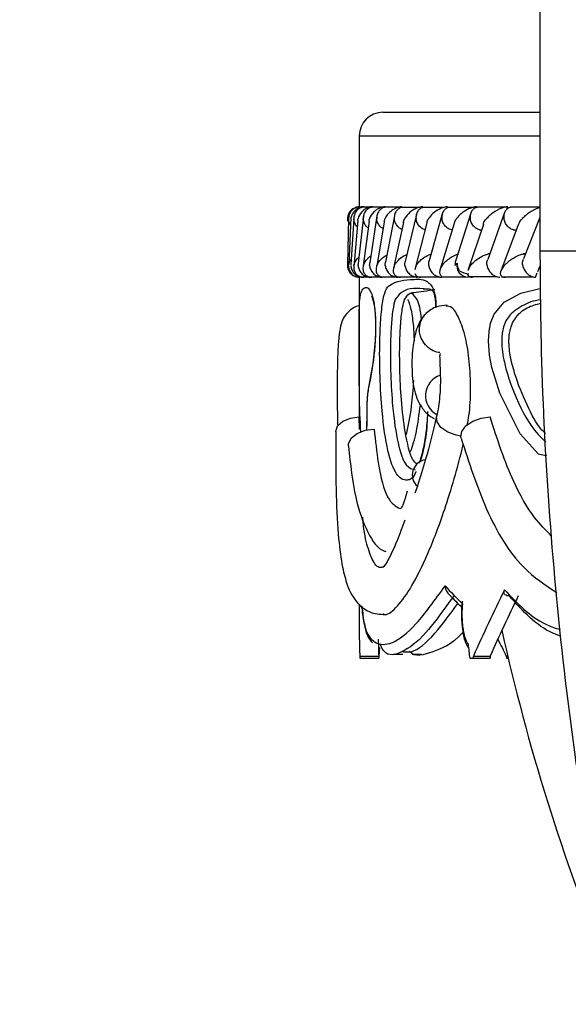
# Model space of a CAD drawing. Header units: millimetres. Extents: x 69 to 135, y 39 to 174.
# Tile 129 of 199: x 90.88 to 92.04, y 120.97 to 123.06. Entities that reach past the tile are written whole.
import ezdxf

# ---------------------------------------------------------------- set-up
doc = ezdxf.new("R2010")
doc.units = ezdxf.units.MM
doc.styles.add('SLDTEXTSTYLE0', font='TXT', dxfattribs={"width": 0.75})
doc.dimstyles.new('SLDDIMSTYLE0', dxfattribs={"dimtxt": 3.5, "dimasz": 3.302, "dimexe": 0, "dimexo": 0.0625, "dimgap": 0.875, "dimtad": 1, "dimdec": 0, "dimlfac": 20, "dimrnd": 1e-09, "dimzin": 12, "dimdsep": 46, "dimtxsty": 'SLDTEXTSTYLE0', "dimsah": 1, "dimcen": 0.09, "dimadec": 0, "dimazin": 3, "dimtfac": 1, "dimtdec": 0, "dimtofl": 0, "dimtmove": 0, "dimatfit": 3, "dimfxl": 0, "dimfrac": 2, "dimtolj": 1, "dimtzin": 12, "dimarcsym": 0})
doc.dimstyles.new('SLDDIMSTYLE1', dxfattribs={"dimtxt": 3.5, "dimasz": 3.302, "dimexe": 0, "dimexo": 0.0625, "dimgap": 0.875, "dimtad": 1, "dimdec": 0, "dimlfac": 20, "dimrnd": 1e-09, "dimzin": 12, "dimdsep": 46, "dimtxsty": 'SLDTEXTSTYLE0', "dimsah": 1, "dimcen": 0.09, "dimadec": 0, "dimazin": 3, "dimtfac": 1, "dimtdec": 0, "dimtmove": 0, "dimatfit": 0, "dimfxl": 0, "dimfrac": 2, "dimtolj": 1, "dimtzin": 12, "dimarcsym": 0})

# ---------------------------------------------------------------- blocks, each defined once
blk = doc.blocks.new('_D')
at = {"color": 7, "linetype": 'Continuous', "lineweight": 18}
for p, q in [((93.4827, 173.872), (135.2794, 173.872)), ((134.2794, 105.8002), (134.2794, 173.872)), ((90.7452, 105.8002), (135.2794, 105.8002))]:
    blk.add_line(p, q, dxfattribs=at)
for points in [[(134.2794, 173.872), (133.7714, 170.57), (134.7874, 170.57)], [(134.2794, 105.8002), (134.7874, 109.1022), (133.7714, 109.1022)]]:
    blk.add_solid(points, dxfattribs=at)
at = {"color": 7, "linetype": 'Continuous', "lineweight": 18, "insert": (129.7677, 135.8804), "char_height": 3.5, "attachment_point": 1, "rotation": 90, "style": 'SLDTEXTSTYLE0'}
blk.add_mtext('1361', dxfattribs=at)
blk = doc.blocks.new('_D_1')
at = {"color": 7, "linetype": 'Continuous', "lineweight": 18}
for p, q in [((92.2732, 128.1922), (124.4905, 128.1922)), ((123.4905, 128.1922), (123.4905, 105.8002)), ((90.7452, 105.8002), (124.4905, 105.8002))]:
    blk.add_line(p, q, dxfattribs=at)
for points in [[(123.4905, 128.1922), (122.9825, 124.8902), (123.9985, 124.8902)], [(123.4905, 105.8002), (123.9985, 109.1022), (122.9825, 109.1022)]]:
    blk.add_solid(points, dxfattribs=at)
at = {"color": 7, "linetype": 'Continuous', "lineweight": 18, "insert": (118.9788, 114.9028), "char_height": 3.5, "attachment_point": 1, "rotation": 90, "style": 'SLDTEXTSTYLE0'}
blk.add_mtext('448', dxfattribs=at)

msp = doc.modelspace()

# ---------------------------------------------------------------- linework, layer by layer
at = {"color": 7, "linetype": 'Continuous', "lineweight": 25}
for p, q in [((91.97998, 124.35016), (91.97998, 122.5678)), ((91.6468, 122.86225), (91.97998, 122.86225)), ((91.5968, 122.81225), (91.5968, 122.66163)), ((91.59091, 122.66083), (91.58841, 122.66017)), ((91.60078, 122.66082), (91.59261, 122.66082)), ((91.6188, 122.66081), (91.60312, 122.66081)), ((91.64546, 122.66078), (91.62231, 122.66078)), ((91.68072, 122.66073), (91.65013, 122.66073)), ((91.72465, 122.66068), (91.68659, 122.66068)), ((91.68705, 122.65954), (91.68744, 122.66163)), ((91.73105, 122.65993), (91.73144, 122.66163)), ((91.77733, 122.66062), (91.73176, 122.66062)), ((91.78353, 122.65924), (91.78419, 122.66163)), ((91.83891, 122.66057), (91.78575, 122.66057)), ((91.84536, 122.66018), (91.84581, 122.66163)), ((91.90587, 122.66083), (91.84596, 122.66083)), ((91.91004, 122.65677), (91.91175, 122.66163)), ((91.97998, 122.66082), (91.9167, 122.66082)), ((91.57441, 122.63765), (91.5722, 122.53787)), ((91.57927, 122.63879), (91.57491, 122.53916)), ((91.58543, 122.63719), (91.57902, 122.53889)), ((91.60557, 122.64116), (91.59481, 122.54142)), ((91.63432, 122.64285), (91.61933, 122.5431)), ((91.67142, 122.64247), (91.65257, 122.54466)), ((91.67178, 122.64434), (91.67159, 122.64335)), ((91.71799, 122.64571), (91.69453, 122.54605)), ((91.77302, 122.64694), (91.74526, 122.54729)), ((91.83332, 122.64845), (91.80138, 122.54881)), ((91.90505, 122.64964), (91.86932, 122.55005)), ((91.97998, 122.63901), (91.94511, 122.55117)), ((91.5942, 122.63284), (91.58567, 122.53437)), ((91.61783, 122.63129), (91.60623, 122.54137)), ((91.64996, 122.62982), (91.63461, 122.54034)), ((91.69056, 122.62826), (91.67197, 122.54139)), ((91.73993, 122.62751), (91.71466, 122.52913)), ((91.79786, 122.62613), (91.76872, 122.52917)), ((91.86018, 122.62447), (91.82703, 122.52678)), ((91.93419, 122.62374), (91.89705, 122.52546)), ((91.85203, 122.61283), (91.85622, 122.61283)), ((91.92391, 122.61277), (91.93004, 122.61277)), ((91.87351, 122.56172), (91.87072, 122.56172)), ((91.94929, 122.5617), (91.94432, 122.5617)), ((91.63461, 122.54034), (91.63306, 122.5313)), ((91.67197, 122.54139), (91.66964, 122.53047)), ((91.98035, 122.5375), (91.97462, 122.52371)), ((91.58802, 122.5142), (91.59002, 122.51366)), ((91.59032, 122.5136), (91.59752, 122.5136)), ((91.5968, 122.51259), (91.5968, 122.3496)), ((91.59682, 122.51259), (91.59681, 122.51259)), ((91.59725, 122.51259), (91.59728, 122.51402)), ((91.59906, 122.51354), (91.61379, 122.51354)), ((91.6035, 122.5134), (91.61756, 122.5134)), ((91.61655, 122.51349), (91.63876, 122.51349)), ((91.62051, 122.51259), (91.62053, 122.51276)), ((91.64269, 122.51345), (91.67234, 122.51345)), ((91.67745, 122.51342), (91.71455, 122.51342)), ((91.72054, 122.51259), (91.72095, 122.51437)), ((91.72085, 122.5134), (91.76545, 122.5134)), ((91.77126, 122.51259), (91.77191, 122.51496)), ((91.77302, 122.5134), (91.82159, 122.5134)), ((91.82756, 122.51658), (91.82756, 122.51259)), ((91.82956, 122.51366), (91.88861, 122.51366)), ((91.89869, 122.5136), (91.96459, 122.5136)), ((91.97066, 122.51259), (91.97428, 122.52179)), ((91.73433, 122.43172), (91.73403, 122.43136)), ((91.5968, 122.3496), (91.5968, 122.21596)), ((91.59725, 122.18928), (91.5968, 122.21596)), ((91.72011, 122.06888), (91.71491, 122.05441)), ((91.5968, 121.81871), (91.5968, 121.78246)), ((91.68972, 121.71776), (91.7089, 121.718)), ((91.59793, 121.70862), (91.63808, 121.70862)), ((91.59796, 121.70425), (91.63812, 121.70425)), ((91.63835, 121.70425), (91.63812, 121.70425)), ((91.6693, 121.71302), (91.68925, 121.71302)), ((91.7089, 121.71302), (91.72854, 121.71302)), ((91.83114, 121.70425), (91.83855, 121.70425)), ((91.83855, 121.70425), (91.87421, 121.70425)), ((91.83898, 121.70862), (91.87464, 121.70862)), ((91.90856, 121.70862), (91.91182, 121.70862)), ((91.90905, 121.70425), (91.91284, 121.70425))]:
    msp.add_line(p, q, dxfattribs=at)
at = {"color": 1, "linetype": 'Continuous', "lineweight": 25}
for p, q in [((91.5968, 122.81225), (91.97998, 122.81225)), ((92.15068, 122.5678), (91.97998, 122.5678)), ((91.55201, 122.19838), (91.55103, 122.20382))]:
    msp.add_line(p, q, dxfattribs=at)
at = {"color": 7, "linetype": 'Continuous', "lineweight": 25, "flags": 128}
for points in [[(91.71442, 122.52012), (91.7178, 122.51538), (91.72128, 122.51351), (91.72445, 122.51277), (91.72761, 122.51259), (91.72762, 122.51259), (91.72762, 122.51259)], [(91.82587, 122.52009), (91.82815, 122.51536), (91.83113, 122.51351), (91.83405, 122.51277), (91.83708, 122.51259), (91.8371, 122.51259), (91.8371, 122.51259)], [(91.623, 122.47294), (91.62346, 122.47178), (91.62654, 122.46251), (91.62899, 122.44908), (91.63052, 122.43376), (91.63128, 122.41682), (91.63129, 122.39771), (91.63053, 122.37839), (91.62882, 122.35647), (91.62555, 122.32942), (91.621, 122.30237), (91.61506, 122.27056), (91.61368, 122.25768), (91.61302, 122.24164), (91.61281, 122.22534), (91.61251, 122.18947), (91.61251, 122.18947)], [(91.54693, 122.18466), (91.54695, 122.18521), (91.55105, 122.19707), (91.56193, 122.20704), (91.57797, 122.21366), (91.5968, 122.21596)], [(91.8128, 122.17117), (91.81237, 122.17323), (91.81431, 122.18521), (91.82314, 122.19707), (91.83757, 122.20704), (91.85545, 122.21366), (91.87416, 122.21596)], [(91.57404, 122.15372), (91.57436, 122.15966), (91.58032, 122.17139), (91.59256, 122.18122), (91.60933, 122.18773), (91.62819, 122.18999)]]:
    msp.add_lwpolyline(points, dxfattribs=at)
at = {"color": 1, "linetype": 'Continuous', "lineweight": 25, "flags": 128}
for points in [[(91.9938, 122.1342), (91.99253, 122.13352), (91.97717, 122.13708), (91.93796, 122.18035), (91.89478, 122.26659), (91.87781, 122.32087), (91.87287, 122.34734), (91.87079, 122.37717), (91.87201, 122.3973), (91.87545, 122.41514), (91.88276, 122.43408), (91.90413, 122.45966), (91.93981, 122.47879), (91.97959, 122.48865), (91.97959, 122.48865)], [(91.81218, 122.17555), (91.80257, 122.17727), (91.78446, 122.18386), (91.7702, 122.19376), (91.76198, 122.20544), (91.76099, 122.21696)]]:
    msp.add_lwpolyline(points, dxfattribs=at)
at = {"color": 7, "linetype": 'Continuous', "lineweight": 25}
for centre, radius, start, end in [((91.6468, 122.81225), 0.05, 90, 180), ((91.82838, 122.53723), 0.02465, 168.13882, 268.11277), ((91.82977, 122.5561), 0.03615, 235.61682, 269.68833), ((91.78275, 122.26124), 0.04542, 108.10315, 241.9673), ((91.74194, 122.09298), 0.03252, 99.46433, 227.82473), ((96.17547, 122.70561), 4.37867, 192.4261, 202.25711)]:
    msp.add_arc(centre, radius, start, end, dxfattribs=at)
at = {"color": 1, "linetype": 'Continuous', "lineweight": 25}
msp.add_arc((91.76759, 122.40354), 0.04359, 139.99163, 185.73716, dxfattribs=at)
at = {"color": 7, "linetype": 'Continuous', "lineweight": 25}
for centre, major_axis, ratio, start_param, end_param in [((96.1718, 122.04168), (4.5745, -0.22601), 0.2982591, 3.4393869, 3.4669438), ((96.1718, 122.28325), (4.38968, 2.37554), 0.5425824, 2.48686, 2.5291635), ((96.1718, 122.28325), (4.3513, 2.35477), 0.5425824, 2.4919827, 2.5306928), ((96.1718, 122.28325), (4.51724, 1.02139), 0.7095299, 2.9718616, 3.0047525), ((96.1718, 122.28325), (4.47774, 1.01246), 0.7095299, 2.9953874, 3.0062819), ((96.1718, 122.28325), (4.48535, -1.30358), 0.6913798, 3.700328, 3.7111899), ((96.1718, 123.79962), (-0.78816, 12.23751), 0.3682611, 1.7167073, 1.7191072), ((96.1718, 124.28258), (0.74831, 15.06661), 0.2995623, 1.7573349, 1.7576296), ((96.1718, 124.28258), (0.74176, 14.93488), 0.2995623, 1.7588643, 1.7591617), ((96.1718, 123.79962), (1.03725, 12.12805), 0.3640146, 1.7751093, 1.7754754), ((96.1718, 124.28258), (2.34884, 15.05582), 0.2607639, 1.7831168, 1.7834115), ((96.1718, 124.28258), (2.3283, 14.92419), 0.2607639, 1.7846462, 1.7849435), ((96.1718, 124.28258), (-0.99488, 15.06539), 0.2964089, 1.7228862, 1.7231809)]:
    msp.add_ellipse(centre, major_axis=major_axis, ratio=ratio, start_param=start_param, end_param=end_param, dxfattribs=at)
for points, knots in [([(91.58335, 122.6577), (91.58204, 122.65676), (91.57928, 122.65477), (91.57585, 122.65061), (91.57314, 122.64546), (91.57177, 122.63949), (91.57157, 122.63458), (91.57236, 122.63194), (91.57255, 122.63132)], [0, 0, 0, 0, 0.1591712, 0.3351791, 0.5262062, 0.7285396, 0.9367421, 1, 1, 1, 1]), ([(91.59814, 122.66163), (91.59704, 122.66161), (91.59562, 122.66158), (91.59284, 122.6612), (91.58847, 122.66012), (91.58362, 122.65759), (91.57719, 122.65222), (91.57324, 122.64514), (91.57216, 122.6392), (91.57208, 122.63667), (91.57208, 122.63663)], [0, 0, 0, 0, 0.0439915, 0.0565412, 0.1182123, 0.2485823, 0.3779129, 0.7339231, 0.9964181, 1, 1, 1, 1]), ([(91.59272, 122.66059), (91.59205, 122.66049), (91.5888, 122.65998), (91.58366, 122.65672), (91.57799, 122.65092), (91.5749, 122.64386), (91.5743, 122.63884), (91.57432, 122.63671), (91.57432, 122.63663)], [0, 0, 0, 0, 0.0598653, 0.2870556, 0.5251811, 0.7996469, 0.9922821, 1, 1, 1, 1]), ([(91.60741, 122.66163), (91.60658, 122.66162), (91.60497, 122.6616), (91.60195, 122.66119), (91.59732, 122.65999), (91.59243, 122.65753), (91.5855, 122.65222), (91.58083, 122.64515), (91.57912, 122.6392), (91.57878, 122.63667), (91.57878, 122.63663)], [0, 0, 0, 0, 0.0336179, 0.0647217, 0.1259393, 0.2511273, 0.3754607, 0.7356207, 0.9964218, 1, 1, 1, 1]), ([(91.60331, 122.66062), (91.60141, 122.66005), (91.59699, 122.65872), (91.59121, 122.65388), (91.58676, 122.64692), (91.58545, 122.64077), (91.58542, 122.63734), (91.58543, 122.63671), (91.58544, 122.63663)], [0, 0, 0, 0, 0.1755593, 0.4076045, 0.6742481, 0.9410903, 0.9922778, 1, 1, 1, 1]), ([(91.62543, 122.66163), (91.62486, 122.66163), (91.62305, 122.66162), (91.61974, 122.66118), (91.61336, 122.65942), (91.60754, 122.65599), (91.59875, 122.64825), (91.59549, 122.6417), (91.59429, 122.63667), (91.59429, 122.63663)], [0, 0, 0, 0, 0.0233506, 0.0734621, 0.1347003, 0.3255529, 0.4727954, 0.9964103, 1, 1, 1, 1]), ([(91.60556, 122.66163), (91.60488, 122.66162), (91.60311, 122.6616), (91.60063, 122.66129), (91.59925, 122.66082), (91.59867, 122.66062)], [0, 0, 0, 0, 0.2630812, 0.6929384, 1, 1, 1, 1]), ([(91.62257, 122.66058), (91.62072, 122.66002), (91.61638, 122.6587), (91.61074, 122.65388), (91.60644, 122.64692), (91.60526, 122.64077), (91.60528, 122.63734), (91.60531, 122.63671), (91.60532, 122.63663)], [0, 0, 0, 0, 0.1729383, 0.4056644, 0.6732062, 0.9409541, 0.9922495, 1, 1, 1, 1]), ([(91.62241, 122.66163), (91.62146, 122.66161), (91.61936, 122.66158), (91.6176, 122.6612), (91.61664, 122.661)], [0, 0, 0, 0, 0.4581564, 1, 1, 1, 1]), ([(91.65211, 122.66163), (91.65179, 122.66163), (91.65072, 122.66164), (91.64823, 122.66146), (91.64461, 122.66077), (91.6389, 122.65886), (91.63333, 122.65568), (91.62415, 122.64819), (91.62025, 122.64169), (91.61854, 122.63667), (91.61853, 122.63663)], [0, 0, 0, 0, 0.0130722, 0.0440221, 0.1002242, 0.1663573, 0.3297212, 0.4739258, 0.9964126, 1, 1, 1, 1]), ([(91.65043, 122.66053), (91.64987, 122.66044), (91.6468, 122.65994), (91.64202, 122.6567), (91.63674, 122.65092), (91.63408, 122.64385), (91.63376, 122.63883), (91.6339, 122.63671), (91.63391, 122.63663)], [0, 0, 0, 0, 0.0509113, 0.2801023, 0.5204247, 0.7977642, 0.992225, 1, 1, 1, 1]), ([(91.68744, 122.66163), (91.68737, 122.66163), (91.68614, 122.66165), (91.68336, 122.66146), (91.67856, 122.66045), (91.67081, 122.65748), (91.66279, 122.65196), (91.65578, 122.64456), (91.65266, 122.63933), (91.65148, 122.63667), (91.65146, 122.63663)], [0, 0, 0, 0, 0.0028351, 0.0509772, 0.1103368, 0.207816, 0.4531884, 0.7216427, 0.996412, 1, 1, 1, 1]), ([(91.68695, 122.6605), (91.68646, 122.66042), (91.6835, 122.65992), (91.67887, 122.6567), (91.67374, 122.65092), (91.67123, 122.64385), (91.67101, 122.63883), (91.67119, 122.63671), (91.6712, 122.63663)], [0, 0, 0, 0, 0.0452504, 0.2758389, 0.5176156, 0.7965462, 0.9921578, 1, 1, 1, 1]), ([(91.73144, 122.66163), (91.73049, 122.66161), (91.72841, 122.66157), (91.72441, 122.66091), (91.7185, 122.65913), (91.70762, 122.65365), (91.69908, 122.64573), (91.6945, 122.63917), (91.69313, 122.63667), (91.69311, 122.63663)], [0, 0, 0, 0, 0.0388564, 0.0848127, 0.1629388, 0.3126928, 0.7369071, 0.9964165, 1, 1, 1, 1]), ([(91.73225, 122.66039), (91.73065, 122.65988), (91.72666, 122.65861), (91.72158, 122.65387), (91.71776, 122.64693), (91.71694, 122.64077), (91.71716, 122.63734), (91.71722, 122.63671), (91.71723, 122.63663)], [0, 0, 0, 0, 0.1588945, 0.3956862, 0.6676559, 0.939834, 0.9921053, 1, 1, 1, 1]), ([(91.78419, 122.66163), (91.78353, 122.66162), (91.78179, 122.66161), (91.77824, 122.66113), (91.77271, 122.65969), (91.76254, 122.65526), (91.75191, 122.64726), (91.74592, 122.64029), (91.74357, 122.63667), (91.74355, 122.63663)], [0, 0, 0, 0, 0.02738898, 0.07213978, 0.14188627, 0.26909352, 0.62034532, 0.9964187, 1, 1, 1, 1]), ([(91.78632, 122.66032), (91.78481, 122.65983), (91.78096, 122.65858), (91.77607, 122.65387), (91.77243, 122.64693), (91.77173, 122.64078), (91.77201, 122.63734), (91.77209, 122.63671), (91.77209, 122.63663)], [0, 0, 0, 0, 0.1536523, 0.3920418, 0.6655883, 0.9393363, 0.9920479, 1, 1, 1, 1]), ([(91.84581, 122.66163), (91.84542, 122.66163), (91.84399, 122.66163), (91.84087, 122.66131), (91.83568, 122.66012), (91.82629, 122.65653), (91.81706, 122.65068), (91.80865, 122.64351), (91.80465, 122.63897), (91.80291, 122.63667), (91.80289, 122.63663)], [0, 0, 0, 0, 0.016528, 0.0607656, 0.1238727, 0.2334978, 0.5249164, 0.7588939, 0.9964296, 1, 1, 1, 1]), ([(91.84652, 122.66064), (91.84475, 122.66007), (91.84068, 122.65874), (91.83571, 122.65389), (91.83225, 122.64693), (91.83167, 122.64078), (91.83201, 122.63734), (91.83209, 122.63671), (91.8321, 122.63663)], [0, 0, 0, 0, 0.17741111, 0.4091516, 0.67496865, 0.94099411, 0.9922626, 1, 1, 1, 1]), ([(91.91175, 122.66163), (91.9107, 122.66161), (91.90936, 122.66158), (91.90644, 122.6612), (91.90147, 122.66012), (91.89485, 122.65759), (91.88444, 122.65222), (91.87493, 122.64514), (91.86906, 122.63921), (91.86691, 122.63667), (91.86688, 122.63663)], [0, 0, 0, 0, 0.043994, 0.0565426, 0.1182138, 0.2485827, 0.377918, 0.7339224, 0.9964252, 1, 1, 1, 1]), ([(91.9173, 122.66059), (91.91669, 122.66049), (91.91374, 122.65998), (91.90944, 122.65672), (91.90501, 122.65092), (91.90315, 122.64386), (91.90331, 122.63884), (91.90363, 122.63671), (91.90365, 122.63663)], [0, 0, 0, 0, 0.0598715, 0.2870542, 0.5251808, 0.7996471, 0.9922796, 1, 1, 1, 1]), ([(91.97998, 122.66023), (91.97731, 122.65934), (91.97192, 122.65756), (91.96138, 122.65217), (91.95122, 122.64516), (91.94478, 122.63919), (91.94241, 122.63667), (91.94238, 122.63663)], [0, 0, 0, 0, 0.1403668, 0.2830843, 0.6965094, 0.9958814, 1, 1, 1, 1]), ([(91.57861, 122.62359), (91.57789, 122.62455), (91.57541, 122.62785), (91.57455, 122.6325), (91.57433, 122.63593), (91.57432, 122.63655), (91.57432, 122.63663)], [0, 0, 0, 0, 0.2514942, 0.8647793, 0.9822061, 1, 1, 1, 1]), ([(91.59303, 122.61927), (91.59299, 122.61929), (91.59054, 122.62111), (91.58757, 122.62652), (91.58571, 122.63249), (91.58546, 122.63593), (91.58544, 122.63655), (91.58544, 122.63663)], [0, 0, 0, 0, 0.0067059, 0.4539422, 0.9015129, 0.9870321, 1, 1, 1, 1]), ([(91.59422, 122.63283), (91.59405, 122.63335), (91.59365, 122.63457), (91.59411, 122.63585), (91.59428, 122.6366), (91.59429, 122.63663)], [0, 0, 0, 0, 0.416601, 0.9732485, 1, 1, 1, 1]), ([(91.61601, 122.61718), (91.615, 122.61787), (91.61148, 122.62028), (91.60756, 122.62644), (91.60567, 122.63249), (91.60536, 122.63593), (91.60532, 122.63655), (91.60532, 122.63663)], [0, 0, 0, 0, 0.1532836, 0.534564, 0.9161251, 0.9889515, 1, 1, 1, 1]), ([(91.61783, 122.63129), (91.61787, 122.63304), (91.61791, 122.63481), (91.61851, 122.6366), (91.61853, 122.63663)], [0, 0, 0, 0, 0.9808567, 1, 1, 1, 1]), ([(91.64747, 122.61529), (91.64554, 122.61656), (91.64104, 122.61949), (91.63628, 122.62641), (91.63434, 122.63249), (91.63396, 122.63593), (91.63391, 122.63655), (91.63391, 122.63663)], [0, 0, 0, 0, 0.253158, 0.5894678, 0.9260383, 0.9902558, 1, 1, 1, 1]), ([(91.65002, 122.62981), (91.65023, 122.63204), (91.65044, 122.63431), (91.65145, 122.6366), (91.65146, 122.63663)], [0, 0, 0, 0, 0.985055, 1, 1, 1, 1]), ([(91.68753, 122.61408), (91.68698, 122.61426), (91.68391, 122.61527), (91.67894, 122.61947), (91.6737, 122.62632), (91.6717, 122.6325), (91.67126, 122.63593), (91.6712, 122.63655), (91.6712, 122.63663)], [0, 0, 0, 0, 0.0573828, 0.3228154, 0.627749, 0.9328982, 0.9911617, 1, 1, 1, 1]), ([(91.6903, 122.62829), (91.69093, 122.63103), (91.69157, 122.6338), (91.6931, 122.6366), (91.69311, 122.63663)], [0, 0, 0, 0, 0.9877811, 1, 1, 1, 1]), ([(91.73789, 122.61264), (91.73595, 122.61321), (91.73146, 122.61454), (91.72517, 122.61939), (91.71991, 122.62635), (91.7178, 122.63249), (91.7173, 122.63593), (91.71724, 122.63655), (91.71723, 122.63663)], [0, 0, 0, 0, 0.1764322, 0.4084168, 0.674759, 0.9412893, 0.9922714, 1, 1, 1, 1]), ([(91.74077, 122.62727), (91.74089, 122.6297), (91.74103, 122.63276), (91.74308, 122.63591), (91.74353, 122.6366), (91.74355, 122.63663)], [0, 0, 0, 0, 0.783728, 0.9892132, 1, 1, 1, 1]), ([(91.79301, 122.61262), (91.79106, 122.61319), (91.78658, 122.61452), (91.78027, 122.61939), (91.77494, 122.62634), (91.77274, 122.63249), (91.77218, 122.63593), (91.77211, 122.63655), (91.77209, 122.63663)], [0, 0, 0, 0, 0.17787378, 0.40956938, 0.6753269, 0.94127218, 0.9922758, 1, 1, 1, 1]), ([(91.79864, 122.6259), (91.79907, 122.62873), (91.79961, 122.63224), (91.80231, 122.63587), (91.80286, 122.6366), (91.80289, 122.63663)], [0, 0, 0, 0, 0.7988642, 0.9906118, 1, 1, 1, 1]), ([(91.85209, 122.61301), (91.85053, 122.61348), (91.84646, 122.61472), (91.84048, 122.6194), (91.83509, 122.62634), (91.83282, 122.63249), (91.8322, 122.63593), (91.83212, 122.63655), (91.8321, 122.63663)], [0, 0, 0, 0, 0.1489974, 0.388889, 0.6639163, 0.9391471, 0.9920051, 1, 1, 1, 1]), ([(91.86013, 122.6245), (91.86017, 122.62515), (91.86041, 122.62902), (91.86398, 122.6332), (91.86685, 122.6366), (91.86688, 122.63663)], [0, 0, 0, 0, 0.16746121, 0.99166443, 1, 1, 1, 1]), ([(91.92396, 122.61294), (91.92235, 122.61343), (91.91826, 122.61469), (91.91223, 122.6194), (91.90679, 122.62634), (91.90443, 122.63249), (91.90376, 122.63593), (91.90366, 122.63655), (91.90365, 122.63663)], [0, 0, 0, 0, 0.1543699, 0.3926023, 0.6660361, 0.9396718, 0.9920578, 1, 1, 1, 1]), ([(91.93479, 122.62357), (91.93605, 122.62714), (91.93756, 122.63143), (91.94164, 122.63585), (91.94235, 122.6366), (91.94238, 122.63663)], [0, 0, 0, 0, 0.8291324, 0.9922683, 1, 1, 1, 1]), ([(91.58567, 122.53759), (91.58567, 122.53762), (91.5866, 122.54259), (91.58889, 122.54861), (91.59527, 122.5541), (91.59627, 122.55497)], [0, 0, 0, 0, 0.0057998, 0.843061, 1, 1, 1, 1]), ([(91.60567, 122.53759), (91.60568, 122.53762), (91.60712, 122.54257), (91.61116, 122.54889), (91.61792, 122.55541), (91.62081, 122.55693), (91.62146, 122.55727)], [0, 0, 0, 0, 0.0050836, 0.7356865, 0.9406575, 1, 1, 1, 1]), ([(91.63439, 122.53759), (91.6344, 122.53762), (91.63538, 122.5401), (91.63858, 122.54614), (91.64555, 122.55301), (91.65202, 122.5577), (91.65474, 122.55876), (91.65533, 122.55899)], [0, 0, 0, 0, 0.004614, 0.3348027, 0.8140379, 0.9595597, 1, 1, 1, 1]), ([(91.67181, 122.53759), (91.67183, 122.53762), (91.67278, 122.53953), (91.67509, 122.54334), (91.68093, 122.55), (91.68774, 122.55603), (91.69568, 122.55939), (91.69789, 122.56033)], [0, 0, 0, 0, 0.0042896, 0.2404129, 0.4789309, 0.8552389, 1, 1, 1, 1]), ([(91.71797, 122.53759), (91.71799, 122.53762), (91.71939, 122.53995), (91.72286, 122.54462), (91.73017, 122.55168), (91.73876, 122.55726), (91.74622, 122.56064), (91.74957, 122.5614), (91.75018, 122.56153)], [0, 0, 0, 0, 0.0039986, 0.2731514, 0.5478145, 0.8392523, 0.9711163, 1, 1, 1, 1]), ([(91.77297, 122.53759), (91.77299, 122.53762), (91.77505, 122.54055), (91.77977, 122.5459), (91.78874, 122.55323), (91.79785, 122.55825), (91.8044, 122.56094), (91.807, 122.56147), (91.80713, 122.5615)], [0, 0, 0, 0, 0.0040043, 0.3440777, 0.6315749, 0.8780414, 0.9935177, 1, 1, 1, 1]), ([(91.8331, 122.53759), (91.83313, 122.53763), (91.83514, 122.54013), (91.84081, 122.54608), (91.85008, 122.5532), (91.86047, 122.55849), (91.86617, 122.56086), (91.86997, 122.56163), (91.8707, 122.56178)], [0, 0, 0, 0, 0.0039211, 0.2894694, 0.688569, 0.8270391, 0.9665278, 1, 1, 1, 1]), ([(91.90476, 122.53759), (91.90479, 122.53762), (91.90927, 122.54262), (91.91675, 122.54912), (91.93023, 122.55685), (91.93807, 122.56032), (91.94517, 122.56209), (91.94847, 122.56254), (91.95009, 122.56258), (91.95063, 122.56259)], [0, 0, 0, 0, 0.00359087, 0.5254231, 0.67611459, 0.86772355, 0.93041888, 0.97670449, 1, 1, 1, 1]), ([(91.97998, 122.5678), (91.98045, 122.50385), (91.9818, 122.32328), (91.99641, 122.02632), (92.02854, 121.67784), (92.07659, 121.33117), (92.14017, 120.98701), (92.21923, 120.64608), (92.31359, 120.30907), (92.42306, 119.97666), (92.54742, 119.64953), (92.6864, 119.32833), (92.8398, 119.01379), (93.00696, 118.7063), (93.18884, 118.40741), (93.33277, 118.18697), (93.42001, 118.06935), (93.43778, 118.04539)], [0, 0, 0, 0, 0.03972557, 0.11216368, 0.18460603, 0.25704844, 0.32949081, 0.40193315, 0.47437547, 0.54681779, 0.61925993, 0.69170213, 0.76414423, 0.83658628, 0.90902816, 0.98147002, 1, 1, 1, 1]), ([(91.57229, 122.54154), (91.57213, 122.54085), (91.5715, 122.5381), (91.572, 122.53309), (91.57382, 122.52713), (91.57696, 122.52192), (91.57984, 122.5193), (91.58123, 122.51803)], [0, 0, 0, 0, 0.0801199, 0.3204175, 0.5583238, 0.7866913, 1, 1, 1, 1]), ([(91.57212, 122.53759), (91.57212, 122.53751), (91.57214, 122.53445), (91.57332, 122.52832), (91.57823, 122.5207), (91.58348, 122.51594), (91.58705, 122.51493), (91.58766, 122.51476)], [0, 0, 0, 0, 0.0086411, 0.3231101, 0.6380254, 0.9388636, 1, 1, 1, 1]), ([(91.57442, 122.53759), (91.57442, 122.53756), (91.57435, 122.5367), (91.57421, 122.53079), (91.57638, 122.52305), (91.58442, 122.51599), (91.58989, 122.51363), (91.5941, 122.51269), (91.59664, 122.51262), (91.59778, 122.51259)], [0, 0, 0, 0, 0.0035839, 0.0901649, 0.6202617, 0.8066322, 0.8975851, 0.9541446, 1, 1, 1, 1]), ([(91.57442, 122.53759), (91.57442, 122.53762), (91.57477, 122.54193), (91.57728, 122.54617), (91.57977, 122.55038)], [0, 0, 0, 0, 0.0079281, 1, 1, 1, 1]), ([(91.57894, 122.53759), (91.57894, 122.53751), (91.57903, 122.53445), (91.58033, 122.52836), (91.5853, 122.52052), (91.59261, 122.515), (91.59947, 122.51279), (91.60341, 122.51263), (91.6045, 122.51259)], [0, 0, 0, 0, 0.00652475, 0.24443676, 0.48270624, 0.71023474, 0.91950591, 1, 1, 1, 1]), ([(91.58567, 122.53759), (91.58566, 122.53756), (91.58502, 122.5341), (91.58512, 122.52812), (91.58854, 122.52065), (91.59343, 122.51596), (91.59863, 122.51362), (91.60271, 122.51269), (91.60523, 122.51262), (91.60635, 122.51259)], [0, 0, 0, 0, 0.0035843, 0.3626852, 0.6223879, 0.8074325, 0.8980334, 0.9545493, 1, 1, 1, 1]), ([(91.59458, 122.53759), (91.59458, 122.53767), (91.59452, 122.53896), (91.59482, 122.54021), (91.5951, 122.54138)], [0, 0, 0, 0, 0.063632, 1, 1, 1, 1]), ([(91.59458, 122.53759), (91.59458, 122.53751), (91.59472, 122.53445), (91.59613, 122.52836), (91.60124, 122.52052), (91.60863, 122.51499), (91.6155, 122.51279), (91.61942, 122.51263), (91.62051, 122.51259)], [0, 0, 0, 0, 0.0065203, 0.2445368, 0.4829039, 0.7104858, 0.9197235, 1, 1, 1, 1]), ([(91.60567, 122.53759), (91.60566, 122.53756), (91.60516, 122.53579), (91.60452, 122.5323), (91.60474, 122.52642), (91.60679, 122.52062), (91.61117, 122.51595), (91.6161, 122.51361), (91.62006, 122.51269), (91.62256, 122.51262), (91.62367, 122.51259)], [0, 0, 0, 0, 0.0035835, 0.184782, 0.364581, 0.6232311, 0.8077188, 0.8982002, 0.9547263, 1, 1, 1, 1]), ([(91.61895, 122.53759), (91.61894, 122.53767), (91.61883, 122.53953), (91.61923, 122.54134), (91.61962, 122.54307)], [0, 0, 0, 0, 0.0440045, 1, 1, 1, 1]), ([(91.61895, 122.53759), (91.61895, 122.53751), (91.61914, 122.53445), (91.62066, 122.52836), (91.62588, 122.52052), (91.63334, 122.51499), (91.64022, 122.51279), (91.64412, 122.51263), (91.6452, 122.51259)], [0, 0, 0, 0, 0.0065087, 0.2445761, 0.4829854, 0.7105851, 0.9198131, 1, 1, 1, 1]), ([(91.63439, 122.53759), (91.63438, 122.53756), (91.63307, 122.53422), (91.63195, 122.52835), (91.63349, 122.52082), (91.63761, 122.51618), (91.64119, 122.51391), (91.64313, 122.51349), (91.64324, 122.51347)], [0, 0, 0, 0, 0.0039788, 0.387883, 0.6817672, 0.8919257, 0.9942939, 1, 1, 1, 1]), ([(91.65201, 122.53759), (91.652, 122.53767), (91.65182, 122.54006), (91.65229, 122.54238), (91.65275, 122.54463)], [0, 0, 0, 0, 0.0342477, 1, 1, 1, 1]), ([(91.65201, 122.53759), (91.65202, 122.53751), (91.65227, 122.53444), (91.65388, 122.52836), (91.65921, 122.52052), (91.66672, 122.51499), (91.67359, 122.51279), (91.67746, 122.51263), (91.67854, 122.51259)], [0, 0, 0, 0, 0.0065107, 0.2445536, 0.4829399, 0.7105289, 0.9197623, 1, 1, 1, 1]), ([(91.67181, 122.53759), (91.67179, 122.53756), (91.67141, 122.53678), (91.6688, 122.53091), (91.66765, 122.52318), (91.67256, 122.51605), (91.67694, 122.51364), (91.68069, 122.51272), (91.68315, 122.51258), (91.68428, 122.51259), (91.68429, 122.51259)], [0, 0, 0, 0, 0.0035936, 0.0814982, 0.6158258, 0.8044451, 0.8963884, 0.9534464, 0.9995099, 1, 1, 1, 1]), ([(91.69379, 122.53759), (91.69378, 122.53767), (91.69351, 122.54054), (91.69402, 122.54334), (91.69452, 122.54606)], [0, 0, 0, 0, 0.0284982, 1, 1, 1, 1]), ([(91.69379, 122.53759), (91.6938, 122.53751), (91.6941, 122.53445), (91.69582, 122.52836), (91.70124, 122.52052), (91.70877, 122.515), (91.71562, 122.51279), (91.71947, 122.51263), (91.72054, 122.51259)], [0, 0, 0, 0, 0.0065225, 0.2444725, 0.482771, 0.7103251, 0.9195851, 1, 1, 1, 1]), ([(91.71797, 122.53759), (91.71795, 122.53756), (91.71745, 122.53672), (91.71565, 122.53375), (91.71567, 122.53087), (91.71568, 122.52879)], [0, 0, 0, 0, 0.0115099, 0.2821841, 1, 1, 1, 1]), ([(91.74436, 122.53759), (91.74435, 122.53767), (91.74401, 122.54073), (91.74377, 122.54428), (91.74517, 122.54707), (91.74527, 122.54728)], [0, 0, 0, 0, 0.0246904, 0.9244691, 1, 1, 1, 1]), ([(91.74436, 122.53759), (91.74437, 122.53751), (91.74472, 122.53445), (91.74653, 122.52836), (91.75203, 122.52053), (91.75958, 122.515), (91.76639, 122.51279), (91.7702, 122.51263), (91.77126, 122.51259)], [0, 0, 0, 0, 0.0065295, 0.2443398, 0.4824807, 0.7099622, 0.919271, 1, 1, 1, 1]), ([(91.77297, 122.53759), (91.77294, 122.53756), (91.77054, 122.53412), (91.76756, 122.5282), (91.76673, 122.52065), (91.76926, 122.51609), (91.77203, 122.51387), (91.7738, 122.51345), (91.77392, 122.51342)], [0, 0, 0, 0, 0.00395073, 0.39708314, 0.68694103, 0.89255852, 0.99273758, 1, 1, 1, 1]), ([(91.80172, 122.5487), (91.80118, 122.54738), (91.79979, 122.54403), (91.79993, 122.54002), (91.80026, 122.53767), (91.80027, 122.53759)], [0, 0, 0, 0, 0.3826343, 0.9787303, 1, 1, 1, 1]), ([(91.80027, 122.53759), (91.80029, 122.53762), (91.80149, 122.53907), (91.80289, 122.5407), (91.80425, 122.5423)], [0, 0, 0, 0, 0.021626, 1, 1, 1, 1]), ([(91.80935, 122.52626), (91.80762, 122.53011), (91.80529, 122.53527), (91.80446, 122.54087), (91.80425, 122.5423)], [0, 0, 0, 0, 0.746127, 1, 1, 1, 1]), ([(91.8331, 122.53759), (91.83307, 122.53756), (91.8324, 122.53672), (91.82943, 122.53294), (91.8287, 122.52929), (91.82813, 122.52642)], [0, 0, 0, 0, 0.009065, 0.2225029, 1, 1, 1, 1]), ([(91.86793, 122.53759), (91.86792, 122.53767), (91.86748, 122.54073), (91.86729, 122.54526), (91.86908, 122.54886), (91.86961, 122.54994)], [0, 0, 0, 0, 0.0189185, 0.706874, 1, 1, 1, 1]), ([(91.86793, 122.53759), (91.86795, 122.53751), (91.86841, 122.53445), (91.87039, 122.52837), (91.87603, 122.52053), (91.88357, 122.515), (91.89027, 122.51279), (91.89398, 122.51263), (91.89502, 122.51259)], [0, 0, 0, 0, 0.0065288, 0.2442833, 0.4823748, 0.7098269, 0.9191493, 1, 1, 1, 1]), ([(91.90476, 122.53759), (91.90473, 122.53756), (91.90396, 122.5367), (91.89899, 122.53078), (91.89467, 122.52305), (91.89636, 122.51599), (91.89951, 122.51363), (91.90264, 122.51269), (91.90495, 122.51262), (91.90598, 122.51259)], [0, 0, 0, 0, 0.0035887, 0.0901618, 0.620261, 0.8066354, 0.8975861, 0.9541447, 1, 1, 1, 1]), ([(91.94355, 122.53759), (91.94353, 122.53767), (91.94304, 122.54073), (91.94281, 122.54567), (91.94471, 122.54962), (91.9454, 122.55105)], [0, 0, 0, 0, 0.0171541, 0.6436703, 1, 1, 1, 1]), ([(91.94355, 122.53759), (91.94356, 122.53751), (91.94407, 122.53445), (91.94615, 122.52836), (91.95185, 122.52052), (91.95937, 122.515), (91.96601, 122.51279), (91.96965, 122.51263), (91.97066, 122.51259)], [0, 0, 0, 0, 0.00652064, 0.24444028, 0.48270404, 0.71023526, 0.91950573, 1, 1, 1, 1]), ([(91.69315, 122.46512), (91.69619, 122.46987), (91.70231, 122.47941), (91.72161, 122.48067), (91.74157, 122.48411), (91.75721, 122.4868)], [0, 0, 0, 0, 0.1758858, 0.3541375, 1, 1, 1, 1]), ([(91.7195, 122.46512), (91.71596, 122.47024), (91.71125, 122.47703), (91.70687, 122.47789), (91.70579, 122.4781)], [0, 0, 0, 0, 0.7528638, 1, 1, 1, 1]), ([(91.73693, 122.48686), (91.73535, 122.4875), (91.73361, 122.4882), (91.73231, 122.48784), (91.73219, 122.4878)], [0, 0, 0, 0, 0.9055458, 1, 1, 1, 1]), ([(91.73246, 122.48769), (91.73722, 122.48803), (91.74526, 122.48859), (91.74969, 122.48582), (91.7524, 122.48435), (91.75524, 122.47857), (91.75721, 122.47099), (91.75839, 122.46168), (91.75884, 122.45364), (91.75865, 122.44914), (91.75861, 122.44818)], [0, 0, 0, 0, 0.346022, 0.5856739, 0.7598994, 0.8325889, 0.8852967, 0.9341396, 0.9859628, 1, 1, 1, 1]), ([(91.5968, 122.45171), (91.59653, 122.45168), (91.59233, 122.45124), (91.58136, 122.44612), (91.56711, 122.43402), (91.55835, 122.41585), (91.5548, 122.39769), (91.55183, 122.36877), (91.55061, 122.33364), (91.55007, 122.29801), (91.54999, 122.26687), (91.55023, 122.23369), (91.55075, 122.21405), (91.55103, 122.2038)], [0, 0, 0, 0, 0.0033989, 0.0526095, 0.142538, 0.2133914, 0.3032141, 0.4278397, 0.5852205, 0.6764271, 0.7753959, 0.8828697, 1, 1, 1, 1]), ([(91.59687, 122.31574), (91.59685, 122.31742), (91.59678, 122.32648), (91.59681, 122.34708), (91.59681, 122.37375), (91.5968, 122.39774), (91.5968, 122.4181), (91.59689, 122.44325), (91.59735, 122.45292), (91.59768, 122.45966)], [0, 0, 0, 0, 0.0340463, 0.1829699, 0.3334182, 0.4345086, 0.5356668, 0.6760044, 1, 1, 1, 1]), ([(91.71951, 122.11552), (91.71638, 122.11829), (91.70606, 122.12745), (91.69465, 122.17615), (91.68599, 122.24607), (91.68257, 122.3132), (91.68235, 122.37003), (91.68438, 122.4154), (91.68804, 122.4484), (91.69161, 122.46007), (91.69315, 122.46512)], [0, 0, 0, 0, 0.0993977, 0.3281399, 0.5023866, 0.6453831, 0.7557639, 0.8437697, 0.9323007, 1, 1, 1, 1]), ([(91.729, 122.42328), (91.72778, 122.43229), (91.7253, 122.45066), (91.72146, 122.46024), (91.7195, 122.46512)], [0, 0, 0, 0, 0.4901336, 1, 1, 1, 1]), ([(91.78327, 122.45292), (91.77595, 122.45245), (91.76471, 122.45174), (91.74932, 122.44462), (91.74173, 122.43855), (91.73796, 122.43553)], [0, 0, 0, 0, 0.4853209, 0.7446067, 1, 1, 1, 1]), ([(91.82602, 122.19945), (91.82724, 122.20588), (91.83159, 122.22888), (91.83384, 122.27611), (91.83131, 122.33393), (91.82266, 122.3863), (91.80945, 122.42615), (91.79464, 122.45007), (91.78494, 122.45081), (91.78077, 122.45112)], [0, 0, 0, 0, 0.0630757, 0.2257242, 0.3877039, 0.5495091, 0.7121905, 0.8761836, 1, 1, 1, 1]), ([(91.99158, 122.18098), (91.98914, 122.18333), (91.97444, 122.19749), (91.95225, 122.24086), (91.92987, 122.29433), (91.91807, 122.33836), (91.91449, 122.36437), (91.914, 122.38155), (91.9157, 122.39638), (91.91947, 122.41063), (91.93107, 122.43289), (91.95179, 122.44965), (91.97165, 122.4547), (91.98135, 122.45716)], [0, 0, 0, 0, 0.0390322, 0.2348232, 0.430004, 0.5219932, 0.5576717, 0.5937234, 0.6207775, 0.6477197, 0.6978828, 0.8525726, 1, 1, 1, 1]), ([(91.7342, 122.43156), (91.73061, 122.4265), (91.72394, 122.41708), (91.71541, 122.3939), (91.71014, 122.36652), (91.70825, 122.33678), (91.70896, 122.30142), (91.71254, 122.26987), (91.7261, 122.24012), (91.73964, 122.22205), (91.75087, 122.21532), (91.75619, 122.21212)], [0, 0, 0, 0, 0.10325753, 0.19182066, 0.33119143, 0.43779503, 0.53373352, 0.72992971, 0.81121132, 0.91046002, 1, 1, 1, 1]), ([(91.74053, 122.43691), (91.7379, 122.4348), (91.73118, 122.42943), (91.72522, 122.41647), (91.72378, 122.40538), (91.72419, 122.39959), (91.72422, 122.39918)], [0, 0, 0, 0, 0.23775557, 0.60505501, 0.97235249, 1, 1, 1, 1]), ([(91.92545, 122.44045), (91.91977, 122.43532), (91.91313, 122.4293), (91.90558, 122.41529), (91.90197, 122.4056), (91.89961, 122.391), (91.89881, 122.37394), (91.90031, 122.3532), (91.90664, 122.31937), (91.92554, 122.26296), (91.95415, 122.20101), (91.9818, 122.17316), (91.99246, 122.16243)], [0, 0, 0, 0, 0.1111337, 0.1301376, 0.1785169, 0.2095004, 0.2398139, 0.289982, 0.3466487, 0.4961111, 0.8057926, 1, 1, 1, 1]), ([(91.768, 122.35243), (91.76579, 122.35268), (91.75817, 122.35353), (91.746, 122.36025), (91.73371, 122.37194), (91.72667, 122.38538), (91.7246, 122.39477), (91.72425, 122.39879), (91.72422, 122.39918)], [0, 0, 0, 0, 0.09814265, 0.33830631, 0.57899657, 0.82010053, 0.98245861, 1, 1, 1, 1]), ([(91.76909, 122.35054), (91.76882, 122.35033), (91.76726, 122.34908), (91.7674, 122.34161), (91.7681, 122.32495), (91.76906, 122.3017), (91.76874, 122.27863), (91.76748, 122.25843), (91.76506, 122.23686), (91.76234, 122.22358), (91.76093, 122.21669)], [0, 0, 0, 0, 0.027818, 0.1612277, 0.3196307, 0.5105802, 0.6185704, 0.7350792, 0.8624982, 1, 1, 1, 1]), ([(91.7059, 122.14256), (91.7102, 122.15501), (91.71825, 122.17836), (91.72393, 122.22121), (91.72657, 122.24119)], [0, 0, 0, 0, 0.533486, 1, 1, 1, 1]), ([(91.74159, 122.22756), (91.74156, 122.22685), (91.74106, 122.21108), (91.73842, 122.18162), (91.73237, 122.14516), (91.72621, 122.12412), (91.72329, 122.11879), (91.72292, 122.1181)], [0, 0, 0, 0, 0.0149752, 0.33069888, 0.63466093, 0.95266805, 1, 1, 1, 1]), ([(91.76093, 122.2167), (91.75324, 122.1853), (91.73992, 122.13098), (91.72607, 122.08823), (91.72023, 122.0702)], [0, 0, 0, 0, 0.5780162, 1, 1, 1, 1]), ([(92.00476, 121.9633), (91.99247, 121.97574), (91.96263, 122.00596), (91.91669, 122.08639), (91.88988, 122.16807), (91.87416, 122.21596)], [0, 0, 0, 0, 0.224525, 0.5454132, 1, 1, 1, 1]), ([(91.54693, 122.18464), (91.54692, 122.13797), (91.54691, 122.05209), (91.55202, 121.95989), (91.56007, 121.89949), (91.56997, 121.86223), (91.57936, 121.84012), (91.59331, 121.81924), (91.61967, 121.79849), (91.6406, 121.79738), (91.65216, 121.79676)], [0, 0, 0, 0, 0.2177773, 0.4007117, 0.5511178, 0.6669364, 0.7479933, 0.8116488, 0.8959524, 1, 1, 1, 1]), ([(91.62819, 122.18999), (91.63098, 122.16553), (91.63802, 122.10376), (91.65555, 122.03622), (91.67443, 122.02651), (91.68385, 122.02166)], [0, 0, 0, 0, 0.2472125, 0.6244585, 1, 1, 1, 1]), ([(91.6466, 121.79882), (91.64824, 121.79809), (91.65686, 121.79425), (91.67764, 121.8126), (91.70803, 121.85393), (91.74238, 121.92276), (91.78001, 122.02146), (91.80532, 122.10717), (91.81756, 122.15766), (91.8176, 122.15782)], [0, 0, 0, 0, 0.0421662, 0.2223521, 0.4025136, 0.5826849, 0.7770932, 0.9993048, 1, 1, 1, 1]), ([(91.81281, 122.17116), (91.82961, 122.11907), (91.86411, 122.01216), (91.93319, 121.89759), (91.99144, 121.85947), (92.01587, 121.84348)], [0, 0, 0, 0, 0.3555886, 0.7298134, 1, 1, 1, 1]), ([(91.57404, 122.15373), (91.5782, 122.11573), (91.58608, 122.04371), (91.61215, 121.97202), (91.63661, 121.93491), (91.65248, 121.93096), (91.65357, 121.93068)], [0, 0, 0, 0, 0.3647326, 0.6914073, 0.9786842, 1, 1, 1, 1]), ([(91.69838, 122.0588), (91.69689, 122.05317), (91.68999, 122.02705), (91.68665, 122.02393), (91.68403, 122.02148)], [0, 0, 0, 0, 0.2155469, 1, 1, 1, 1]), ([(91.64731, 121.89796), (91.64623, 121.89748), (91.63778, 121.8937), (91.62581, 121.90781), (91.61263, 121.94384), (91.6059, 121.97776), (91.60419, 122.00329), (91.60418, 122.00347)], [0, 0, 0, 0, 0.0463425, 0.3634825, 0.680641, 0.9977652, 1, 1, 1, 1]), ([(91.69348, 121.99685), (91.68796, 121.98207), (91.67096, 121.93651), (91.65452, 121.90522), (91.64932, 121.89929), (91.64691, 121.89653)], [0, 0, 0, 0, 0.2041217, 0.6295477, 1, 1, 1, 1]), ([(91.77886, 121.85742), (91.77886, 121.85734), (91.77889, 121.85578), (91.77939, 121.8519), (91.78123, 121.84659), (91.78387, 121.84365), (91.78495, 121.84244)], [0, 0, 0, 0, 0.0151027, 0.2824828, 0.7051238, 1, 1, 1, 1]), ([(91.78481, 121.84233), (91.7873, 121.83965), (91.79753, 121.8287), (91.80846, 121.8178), (91.81673, 121.80956)], [0, 0, 0, 0, 0.2439545, 1, 1, 1, 1]), ([(91.91531, 121.83617), (91.91352, 121.83631), (91.90996, 121.83658), (91.90618, 121.83861), (91.90386, 121.84169), (91.90343, 121.84543), (91.90451, 121.84815), (91.90497, 121.84931)], [0, 0, 0, 0, 0.189792, 0.3789027, 0.5857447, 0.8236163, 1, 1, 1, 1]), ([(91.78668, 121.82218), (91.76995, 121.79887), (91.73236, 121.74652), (91.68646, 121.71379), (91.65431, 121.70684), (91.64429, 121.72751), (91.64164, 121.73297)], [0, 0, 0, 0, 0.2539345, 0.5702325, 0.8865095, 1, 1, 1, 1]), ([(91.81545, 121.82523), (91.81517, 121.82331), (91.81349, 121.81186), (91.81314, 121.78805), (91.81649, 121.75774), (91.82093, 121.73688), (91.82693, 121.72855), (91.8285, 121.72637)], [0, 0, 0, 0, 0.0559588, 0.3335532, 0.6098381, 0.8981312, 1, 1, 1, 1]), ([(92.02445, 121.75095), (92.0186, 121.75298), (91.97671, 121.76753), (91.94371, 121.80443), (91.91531, 121.83617)], [0, 0, 0, 0, 0.1395547, 1, 1, 1, 1]), ([(91.60149, 121.81521), (91.60312, 121.80261), (91.60706, 121.77207), (91.61386, 121.74782), (91.62382, 121.73803), (91.62478, 121.73708)], [0, 0, 0, 0, 0.38834253, 0.94069144, 1, 1, 1, 1]), ([(91.68926, 121.71866), (91.6953, 121.71758), (91.71279, 121.71445), (91.75264, 121.7477), (91.78948, 121.79778), (91.80609, 121.82035)], [0, 0, 0, 0, 0.2246667, 0.6504213, 1, 1, 1, 1]), ([(91.81574, 121.81972), (91.8152, 121.81257), (91.81409, 121.79786), (91.81515, 121.7778), (91.81772, 121.7593), (91.82163, 121.74364), (91.82575, 121.73654), (91.82768, 121.7332)], [0, 0, 0, 0, 0.2111489, 0.4345262, 0.570081, 0.7977382, 1, 1, 1, 1]), ([(91.81677, 121.7591), (91.81653, 121.75884), (91.79176, 121.73183), (91.75289, 121.71762), (91.71509, 121.70478), (91.70331, 121.71836), (91.70323, 121.71845)], [0, 0, 0, 0, 0.0048889, 0.5076716, 0.9966696, 1, 1, 1, 1]), ([(91.63962, 121.727), (91.63954, 121.72509), (91.6392, 121.71615), (91.63875, 121.71129), (91.63844, 121.70898), (91.63839, 121.70862)], [0, 0, 0, 0, 0.1877547, 0.8766498, 1, 1, 1, 1])]:
    msp.add_open_spline(points, degree=3, knots=knots, dxfattribs=at)
at = {"color": 1, "linetype": 'Continuous', "lineweight": 25}
for points, knots in [([(91.60585, 122.48865), (91.60727, 122.48952), (91.61159, 122.49216), (91.6191, 122.48882), (91.62629, 122.4684), (91.62932, 122.45054), (91.63097, 122.43262), (91.63165, 122.41279), (91.63142, 122.39051), (91.62991, 122.36298), (91.62616, 122.32883), (91.62083, 122.29776), (91.61639, 122.27768), (91.61387, 122.26092), (91.61277, 122.23806), (91.613, 122.21365), (91.61257, 122.19506), (91.61244, 122.18947)], [0, 0, 0, 0, 0.1025159, 0.3135191, 0.3902915, 0.4301224, 0.4636579, 0.4973264, 0.5274113, 0.5703172, 0.6409123, 0.7498663, 0.8478032, 0.8876605, 0.9064784, 0.9718437, 1, 1, 1, 1]), ([(91.71718, 122.10037), (91.71711, 122.10019), (91.71134, 122.08489), (91.69595, 122.07924), (91.67524, 122.08876), (91.65675, 122.13925), (91.64548, 122.21514), (91.64057, 122.29608), (91.63978, 122.3622), (91.64167, 122.41744), (91.64586, 122.45969), (91.65255, 122.48811), (91.67237, 122.50511), (91.70164, 122.50702), (91.73553, 122.50955), (91.75018, 122.49491), (91.75486, 122.48585), (91.75794, 122.4731), (91.75937, 122.46064), (91.75934, 122.45225), (91.75933, 122.44869)], [0, 0, 0, 0, 0.0008073, 0.0687891, 0.1594454, 0.2509944, 0.3427068, 0.4057689, 0.4563387, 0.4971064, 0.5381565, 0.5754124, 0.6186655, 0.8285052, 0.9334569, 0.9511234, 0.9689177, 0.9802573, 0.9916344, 1, 1, 1, 1]), ([(91.73219, 122.4878), (91.71384, 122.48921), (91.69202, 122.49088), (91.67586, 122.46861), (91.67329, 122.46507)], [0, 0, 0, 0, 0.84112257, 1, 1, 1, 1]), ([(91.59768, 122.45966), (91.59847, 122.46682), (91.60008, 122.48146), (91.6039, 122.48622), (91.60585, 122.48865)], [0, 0, 0, 0, 0.4896432, 1, 1, 1, 1]), ([(91.67329, 122.46507), (91.67321, 122.46486), (91.67121, 122.45977), (91.66763, 122.44384), (91.6642, 122.40805), (91.66261, 122.36022), (91.66333, 122.30078), (91.66779, 122.22636), (91.67836, 122.15617), (91.69479, 122.10889), (91.70881, 122.10532), (91.71534, 122.10365)], [0, 0, 0, 0, 0.0029275, 0.0722304, 0.1464677, 0.2253779, 0.3261543, 0.4544723, 0.643615, 0.8341677, 1, 1, 1, 1]), ([(91.69987, 122.46507), (91.69997, 122.46486), (91.70239, 122.45979), (91.70705, 122.44382), (91.71182, 122.41224), (91.71282, 122.38793), (91.71324, 122.37765)], [0, 0, 0, 0, 0.0145608, 0.3579594, 0.728629, 1, 1, 1, 1]), ([(91.98125, 122.46469), (91.97426, 122.46344), (91.95449, 122.45988), (91.93685, 122.44808), (91.92545, 122.44045)], [0, 0, 0, 0, 0.3537521, 1, 1, 1, 1]), ([(91.60023, 122.18444), (91.59899, 122.20939), (91.59715, 122.24619), (91.59693, 122.29881), (91.59687, 122.31574)], [0, 0, 0, 0, 0.6782942, 1, 1, 1, 1]), ([(91.7119, 122.29326), (91.71054, 122.27446), (91.70727, 122.22888), (91.70021, 122.19744), (91.69606, 122.17897)], [0, 0, 0, 0, 0.412692, 1, 1, 1, 1]), ([(91.74159, 122.22756), (91.74118, 122.21569), (91.74019, 122.18658), (91.73528, 122.15639), (91.72981, 122.13147), (91.72644, 122.12393), (91.72429, 122.11914)], [0, 0, 0, 0, 0.2621299, 0.642752, 0.7727611, 1, 1, 1, 1]), ([(91.60255, 121.81442), (91.60399, 121.80101), (91.60826, 121.76109), (91.62888, 121.7327), (91.6654, 121.7312), (91.71566, 121.7695), (91.75784, 121.82818), (91.77886, 121.85742)], [0, 0, 0, 0, 0.1095094, 0.3260226, 0.5468391, 0.77417, 1, 1, 1, 1]), ([(91.90497, 121.84931), (91.93196, 121.82072), (91.96753, 121.78303), (92.01235, 121.76838), (92.02316, 121.76485)], [0, 0, 0, 0, 0.7588242, 1, 1, 1, 1]), ([(91.79739, 121.83622), (91.79738, 121.8362), (91.79359, 121.83045), (91.79013, 121.82631), (91.78668, 121.82218)], [0, 0, 0, 0, 0.0028913, 1, 1, 1, 1])]:
    msp.add_open_spline(points, degree=3, knots=knots, dxfattribs=at)

# ---------------------------------------------------------------- dimensions: what is measured, and where the dimension line sits
at = {"color": 7, "linetype": 'Continuous', "lineweight": 18}
for base, p1, p2, dimstyle, picture, middle in [((134.27939, 173.87203), (89.74517, 105.80017), (92.48267, 173.87203), 'SLDDIMSTYLE0', '_D', (134.27939, 141.05263)), ((123.49051, 105.80017), (91.27317, 128.19217), (89.74517, 105.80017), 'SLDDIMSTYLE1', '_D_1', (123.49051, 118.78194))]:
    dim = msp.add_linear_dim(base=base, p1=p1, p2=p2, angle=90, dimstyle=dimstyle, dxfattribs=at)
    dim.commit()
    dim.dimension.update_dxf_attribs({"geometry": picture, "text_midpoint": middle, "dimtype": 160})

doc.saveas('drawing.dxf')
